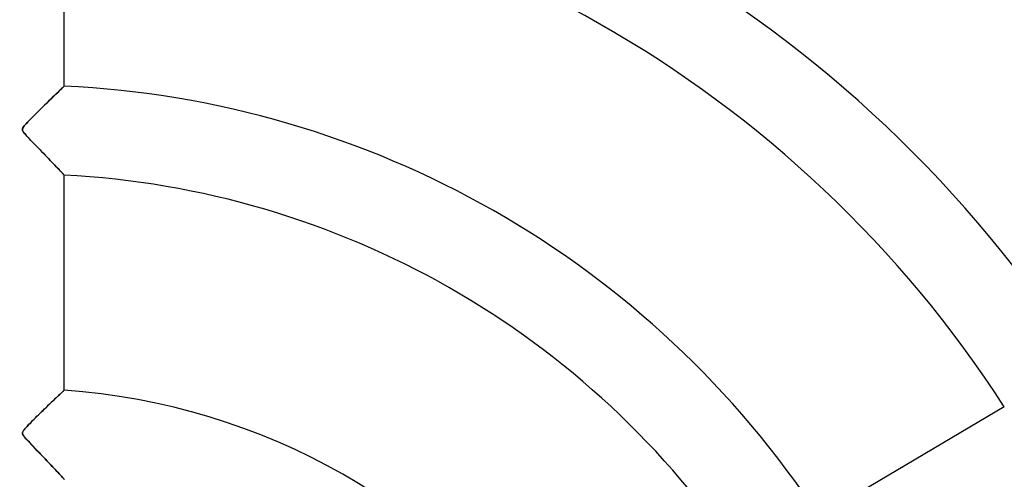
# Model space of a CAD drawing. Header units: millimetres. Extents: x -790 to 790, y -790 to 790.
# Tile 47 of 62: x 0 to 110, y 63 to 115. Entities that reach past the tile are written whole.
import ezdxf

# ---------------------------------------------------------------- set-up
doc = ezdxf.new("R2010")
doc.units = ezdxf.units.MM
doc.layers.add('HIDDEN', color=7, linetype='Continuous')
doc.layers.add('THICK', color=7, linetype='Continuous')

msp = doc.modelspace()

# ---------------------------------------------------------------- linework, layer by layer
at = {"layer": 'HIDDEN'}
for p, q in [((5, 107.17), (4.99, 107.16)), ((3.9, 106.12), (3.7, 105.92)), ((4.09, 106.3), (3.9, 106.12)), ((4.27, 106.47), (4.09, 106.3)), ((4.43, 106.63), (4.27, 106.47)), ((4.57, 106.77), (4.43, 106.63)), ((4.7, 106.89), (4.57, 106.77)), ((4.81, 106.99), (4.7, 106.89)), ((4.89, 107.07), (4.81, 106.99)), ((4.95, 107.13), (4.89, 107.07)), ((4.99, 107.16), (4.95, 107.13)), ((2.8, 105.04), (2.56, 104.81)), ((3.03, 105.27), (2.8, 105.04)), ((3.26, 105.5), (3.03, 105.27)), ((3.49, 105.71), (3.26, 105.5)), ((3.7, 105.92), (3.49, 105.71)), ((1.66, 103.92), (1.46, 103.71)), ((1.88, 104.13), (1.66, 103.92)), ((2.1, 104.36), (1.88, 104.13)), ((2.33, 104.58), (2.1, 104.36)), ((2.56, 104.81), (2.33, 104.58)), ((0.63, 102.84), (0.52, 102.71)), ((0.76, 102.99), (0.63, 102.84)), ((0.91, 103.15), (0.76, 102.99)), ((1.08, 103.33), (0.91, 103.15)), ((1.26, 103.51), (1.08, 103.33)), ((1.46, 103.71), (1.26, 103.51)), ((0.34, 102.42), (0.32, 102.34)), ((0.32, 102.34), (0.32, 102.27)), ((0.32, 102.27), (0.33, 102.2)), ((0.33, 102.2), (0.36, 102.12)), ((0.37, 102.5), (0.34, 102.42)), ((0.36, 102.12), (0.41, 102.04)), ((0.43, 102.59), (0.37, 102.5)), ((0.41, 102.04), (0.48, 101.94)), ((0.52, 102.71), (0.43, 102.59)), ((0.48, 101.94), (0.56, 101.84)), ((0.56, 101.84), (0.64, 101.74)), ((0.64, 101.74), (0.73, 101.63)), ((0.73, 101.63), (0.83, 101.52)), ((0.83, 101.52), (0.95, 101.4)), ((0.95, 101.4), (1.08, 101.26)), ((1.08, 101.26), (1.22, 101.12)), ((1.22, 101.12), (1.37, 100.96)), ((1.37, 100.96), (1.53, 100.79)), ((1.53, 100.79), (1.7, 100.61)), ((1.7, 100.61), (1.88, 100.43)), ((1.88, 100.43), (2.07, 100.24)), ((2.07, 100.24), (2.26, 100.04)), ((2.26, 100.04), (2.46, 99.83)), ((2.46, 99.83), (2.66, 99.63)), ((2.66, 99.63), (2.85, 99.42)), ((2.85, 99.42), (3.04, 99.23)), ((3.04, 99.23), (3.22, 99.04)), ((3.22, 99.04), (3.4, 98.86)), ((3.4, 98.86), (3.57, 98.68)), ((3.57, 98.68), (3.73, 98.51)), ((3.73, 98.51), (3.89, 98.35)), ((3.89, 98.35), (4.03, 98.2)), ((4.03, 98.2), (4.17, 98.06)), ((4.17, 98.06), (4.3, 97.92)), ((4.3, 97.92), (4.42, 97.79)), ((4.42, 97.79), (4.53, 97.67)), ((4.53, 97.67), (4.63, 97.57)), ((4.63, 97.57), (4.73, 97.47)), ((4.73, 97.47), (4.81, 97.38)), ((4.81, 97.38), (4.88, 97.31)), ((4.88, 97.31), (4.93, 97.26)), ((4.93, 97.26), (4.97, 97.22)), ((4.97, 97.22), (4.99, 97.19)), ((4.99, 97.19), (5, 97.18)), ((4.91, 72.94), (4.85, 72.88)), ((4.96, 72.98), (4.91, 72.94)), ((4.99, 73.01), (4.96, 72.98)), ((5, 73.02), (4.99, 73.01)), ((3.74, 71.83), (3.55, 71.64)), ((3.92, 72), (3.74, 71.83)), ((4.1, 72.17), (3.92, 72)), ((4.26, 72.32), (4.1, 72.17)), ((4.41, 72.46), (4.26, 72.32)), ((4.54, 72.59), (4.41, 72.46)), ((4.66, 72.7), (4.54, 72.59)), ((4.76, 72.8), (4.66, 72.7)), ((4.85, 72.88), (4.76, 72.8)), ((2.7, 70.83), (2.48, 70.62)), ((2.92, 71.04), (2.7, 70.83)), ((3.13, 71.25), (2.92, 71.04)), ((3.34, 71.45), (3.13, 71.25)), ((3.55, 71.64), (3.34, 71.45)), ((1.46, 69.61), (1.28, 69.43)), ((1.65, 69.8), (1.46, 69.61)), ((1.85, 70), (1.65, 69.8)), ((2.06, 70.2), (1.85, 70)), ((2.27, 70.41), (2.06, 70.2)), ((2.48, 70.62), (2.27, 70.41)), ((0.48, 68.56), (0.41, 68.46)), ((0.58, 68.68), (0.48, 68.56)), ((0.69, 68.81), (0.58, 68.68)), ((0.82, 68.95), (0.69, 68.81)), ((0.96, 69.1), (0.82, 68.95)), ((1.12, 69.26), (0.96, 69.1)), ((1.28, 69.43), (1.12, 69.26)), ((0.33, 68.3), (0.32, 68.23)), ((0.32, 68.23), (0.32, 68.16)), ((0.32, 68.16), (0.34, 68.08)), ((0.36, 68.38), (0.33, 68.3)), ((0.34, 68.08), (0.37, 68)), ((0.41, 68.46), (0.36, 68.38)), ((0.37, 68), (0.43, 67.91)), ((0.43, 67.91), (0.51, 67.8)), ((0.51, 67.8), (0.6, 67.68)), ((0.6, 67.68), (0.71, 67.56)), ((0.71, 67.56), (0.83, 67.43)), ((0.83, 67.43), (0.97, 67.28)), ((0.97, 67.28), (1.12, 67.11)), ((1.12, 67.11), (1.3, 66.93)), ((1.3, 66.93), (1.49, 66.73)), ((1.49, 66.73), (1.69, 66.52)), ((1.69, 66.52), (1.91, 66.29)), ((1.91, 66.29), (2.13, 66.06)), ((2.13, 66.06), (2.36, 65.81)), ((2.36, 65.81), (2.6, 65.56)), ((2.6, 65.56), (2.85, 65.31)), ((2.85, 65.31), (3.09, 65.06)), ((3.09, 65.06), (3.31, 64.82)), ((3.31, 64.82), (3.53, 64.59)), ((3.53, 64.59), (3.73, 64.37)), ((3.73, 64.37), (3.93, 64.17)), ((3.93, 64.17), (4.11, 63.97)), ((4.11, 63.97), (4.27, 63.8)), ((4.27, 63.8), (4.43, 63.63)), ((4.43, 63.63), (4.57, 63.48)), ((4.57, 63.48), (4.69, 63.35)), ((4.69, 63.35), (4.8, 63.23)), ((4.8, 63.23), (4.88, 63.14)), ((4.88, 63.14), (4.95, 63.07)), ((4.95, 63.07), (4.99, 63.03)), ((4.99, 63.03), (5, 63.01))]:
    msp.add_line(p, q, dxfattribs=at)
for radius, start, end in [(682, 0, 179.99998), (677.5, 0, 180.00002), (625, 0, 179.99998), (272.8, 0, 180), (247.85, 90, 270), (247.85, 270, 90), (238.7, 90, 180), (238.7, 0, 90)]:
    msp.add_arc((0, 0), radius, start, end, dxfattribs=at)
at = {"layer": 'THICK'}
for p, q in [((5, 107.17), (5, 131.31)), ((4.99, 107.16), (5, 107.17)), ((3.73, 105.95), (3.91, 106.12)), ((3.91, 106.12), (4.07, 106.28)), ((4.07, 106.28), (4.23, 106.43)), ((4.23, 106.43), (4.38, 106.58)), ((4.38, 106.58), (4.51, 106.71)), ((4.51, 106.71), (4.63, 106.82)), ((4.63, 106.82), (4.74, 106.92)), ((4.74, 106.92), (4.83, 107.01)), ((4.83, 107.01), (4.9, 107.08)), ((4.9, 107.08), (4.96, 107.13)), ((4.96, 107.13), (4.99, 107.16)), ((2.7, 104.95), (2.92, 105.17)), ((2.92, 105.17), (3.14, 105.38)), ((3.14, 105.38), (3.34, 105.58)), ((3.34, 105.58), (3.54, 105.77)), ((3.54, 105.77), (3.73, 105.95)), ((1.56, 103.81), (1.77, 104.03)), ((1.77, 104.03), (2, 104.25)), ((2, 104.25), (2.23, 104.49)), ((2.23, 104.49), (2.47, 104.72)), ((2.47, 104.72), (2.7, 104.95)), ((0.51, 102.7), (0.61, 102.82)), ((0.61, 102.82), (0.72, 102.95)), ((0.72, 102.95), (0.85, 103.08)), ((0.85, 103.08), (1, 103.24)), ((1, 103.24), (1.17, 103.42)), ((1.17, 103.42), (1.36, 103.61)), ((1.36, 103.61), (1.56, 103.81)), ((0.32, 102.31), (0.33, 102.39)), ((0.33, 102.22), (0.32, 102.31)), ((0.33, 102.39), (0.37, 102.48)), ((0.36, 102.13), (0.33, 102.22)), ((0.42, 102.03), (0.36, 102.13)), ((0.37, 102.48), (0.43, 102.59)), ((0.49, 101.93), (0.42, 102.03)), ((0.43, 102.59), (0.51, 102.7)), ((0.57, 101.82), (0.49, 101.93)), ((0.68, 101.7), (0.57, 101.82)), ((0.8, 101.56), (0.68, 101.7)), ((0.94, 101.41), (0.8, 101.56)), ((1.1, 101.24), (0.94, 101.41)), ((1.26, 101.07), (1.1, 101.24)), ((1.44, 100.88), (1.26, 101.07)), ((1.63, 100.69), (1.44, 100.88)), ((1.82, 100.49), (1.63, 100.69)), ((2.02, 100.29), (1.82, 100.49)), ((2.21, 100.09), (2.02, 100.29)), ((2.4, 99.89), (2.21, 100.09)), ((2.59, 99.7), (2.4, 99.89)), ((2.77, 99.51), (2.59, 99.7)), ((2.95, 99.33), (2.77, 99.51)), ((3.12, 99.14), (2.95, 99.33)), ((3.29, 98.97), (3.12, 99.14)), ((3.46, 98.79), (3.29, 98.97)), ((3.62, 98.62), (3.46, 98.79)), ((3.78, 98.46), (3.62, 98.62)), ((3.93, 98.3), (3.78, 98.46)), ((4.07, 98.16), (3.93, 98.3)), ((4.21, 98.01), (4.07, 98.16)), ((4.33, 97.88), (4.21, 98.01)), ((4.45, 97.76), (4.33, 97.88)), ((4.56, 97.64), (4.45, 97.76)), ((4.66, 97.54), (4.56, 97.64)), ((4.75, 97.45), (4.66, 97.54)), ((4.82, 97.37), (4.75, 97.45)), ((4.89, 97.3), (4.82, 97.37)), ((4.94, 97.25), (4.89, 97.3)), ((4.97, 97.21), (4.94, 97.25)), ((4.99, 97.19), (4.97, 97.21)), ((5, 97.18), (4.99, 97.19)), ((5, 73.02), (5, 97.18)), ((4.84, 72.87), (4.9, 72.92)), ((4.9, 72.92), (4.94, 72.97)), ((4.94, 72.97), (4.97, 72.99)), ((4.97, 72.99), (4.99, 73.01)), ((4.99, 73.01), (5, 73.02)), ((3.7, 71.8), (3.84, 71.92)), ((3.84, 71.92), (3.97, 72.05)), ((3.97, 72.05), (4.09, 72.16)), ((4.09, 72.16), (4.21, 72.28)), ((4.21, 72.28), (4.32, 72.38)), ((4.32, 72.38), (4.43, 72.48)), ((4.43, 72.48), (4.53, 72.58)), ((4.53, 72.58), (4.62, 72.66)), ((4.62, 72.66), (4.7, 72.74)), ((4.7, 72.74), (4.78, 72.81)), ((4.78, 72.81), (4.84, 72.87)), ((2.46, 70.6), (2.63, 70.76)), ((2.63, 70.76), (2.8, 70.92)), ((2.8, 70.92), (2.96, 71.08)), ((2.96, 71.08), (3.12, 71.23)), ((3.12, 71.23), (3.27, 71.38)), ((3.27, 71.38), (3.42, 71.52)), ((3.42, 71.52), (3.57, 71.66)), ((3.57, 71.66), (3.7, 71.8)), ((110.48, 71.15), (89.7, 58.86)), ((1.31, 69.46), (1.45, 69.61)), ((1.45, 69.61), (1.61, 69.76)), ((1.61, 69.76), (1.77, 69.92)), ((1.77, 69.92), (1.94, 70.09)), ((1.94, 70.09), (2.11, 70.26)), ((2.11, 70.26), (2.29, 70.43)), ((2.29, 70.43), (2.46, 70.6)), ((0.43, 68.49), (0.49, 68.57)), ((0.49, 68.57), (0.56, 68.66)), ((0.56, 68.66), (0.64, 68.75)), ((0.64, 68.75), (0.72, 68.85)), ((0.72, 68.85), (0.82, 68.95)), ((0.82, 68.95), (0.92, 69.06)), ((0.92, 69.06), (1.04, 69.19)), ((1.04, 69.19), (1.17, 69.32)), ((1.17, 69.32), (1.31, 69.46)), ((0.32, 68.22), (0.33, 68.28)), ((0.32, 68.16), (0.32, 68.22)), ((0.33, 68.09), (0.32, 68.16)), ((0.33, 68.28), (0.35, 68.34)), ((0.36, 68.03), (0.33, 68.09)), ((0.35, 68.34), (0.38, 68.41)), ((0.4, 67.95), (0.36, 68.03)), ((0.38, 68.41), (0.43, 68.49)), ((0.47, 67.85), (0.4, 67.95)), ((0.57, 67.73), (0.47, 67.85)), ((0.7, 67.57), (0.57, 67.73)), ((0.87, 67.39), (0.7, 67.57)), ((1.06, 67.18), (0.87, 67.39)), ((1.27, 66.96), (1.06, 67.18)), ((1.5, 66.72), (1.27, 66.96)), ((1.73, 66.47), (1.5, 66.72)), ((1.97, 66.23), (1.73, 66.47)), ((2.19, 65.99), (1.97, 66.23)), ((2.42, 65.76), (2.19, 65.99)), ((2.63, 65.53), (2.42, 65.76)), ((2.85, 65.31), (2.63, 65.53)), ((3.06, 65.09), (2.85, 65.31)), ((3.26, 64.88), (3.06, 65.09)), ((3.45, 64.67), (3.26, 64.88)), ((3.64, 64.47), (3.45, 64.67)), ((3.82, 64.28), (3.64, 64.47)), ((3.99, 64.1), (3.82, 64.28)), ((4.15, 63.93), (3.99, 64.1)), ((4.3, 63.76), (4.15, 63.93)), ((4.44, 63.62), (4.3, 63.76)), ((4.57, 63.48), (4.44, 63.62)), ((4.68, 63.36), (4.57, 63.48)), ((4.77, 63.26), (4.68, 63.36)), ((4.85, 63.17), (4.77, 63.26)), ((4.92, 63.1), (4.85, 63.17)), ((4.96, 63.05), (4.92, 63.1)), ((4.99, 63.02), (4.96, 63.05)), ((5, 63.01), (4.99, 63.02))]:
    msp.add_line(p, q, dxfattribs=at)
for radius, start, end in [(732, 0, 180.00002), (677, 0, 179.99998), (213.75, 31.9403, 88.6597), (209.59, 31.967, 88.633), (199.61, 32.0353, 88.5647), (175.49, 32.2327, 88.3673), (165.51, 32.3311, 88.2688), (141.39, 32.6266, 87.9734), (131.41, 32.7806, 87.8194), (107.29, 33.2711, 87.3289), (97.31, 33.5453, 87.0547), (73.19, 34.5172, 86.0828)]:
    msp.add_arc((0, 0), radius, start, end, dxfattribs=at)

doc.saveas('drawing.dxf')
